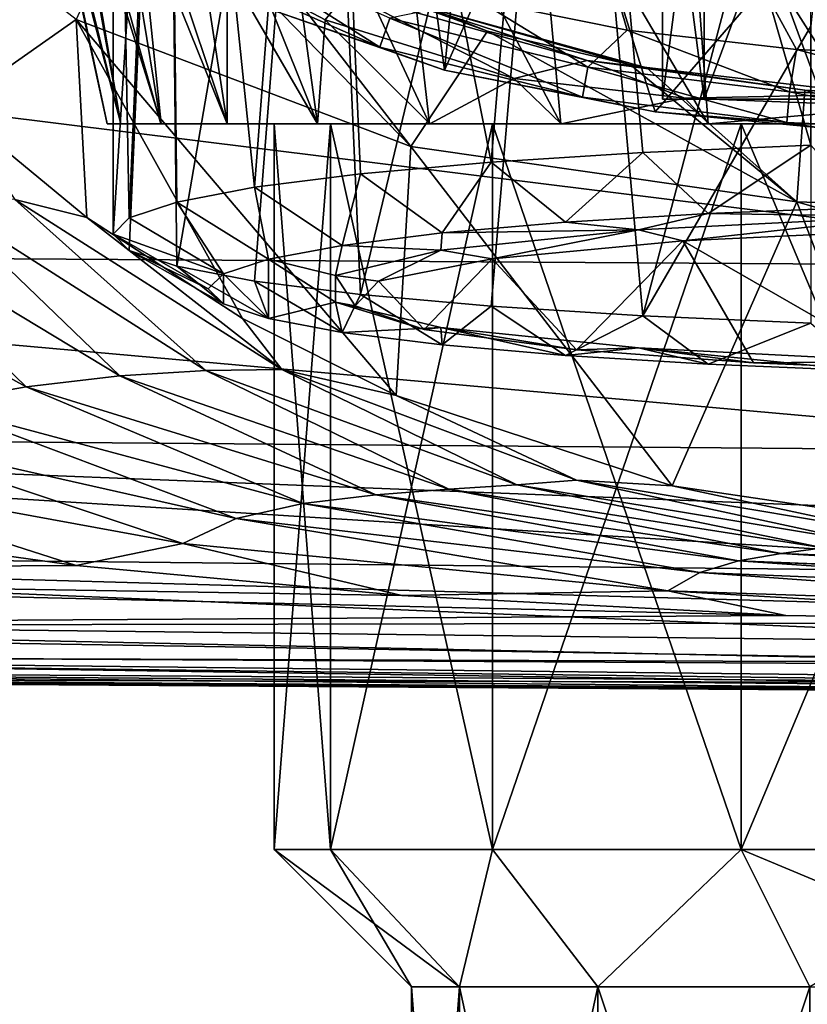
# Model space of a CAD drawing. Header units: millimetres. Extents: x -104 to 104, y -36 to 73.
# Tile 10 of 145: x -15 to -5, y -26 to -14. Entities that reach past the tile are written whole.
import ezdxf

# ---------------------------------------------------------------- set-up
doc = ezdxf.new("R2010")
doc.units = ezdxf.units.MM
doc.header["$LTSCALE"] = 33.374815
for name, color, linetype in [('253', 7, 'CONTINUOUS'), ('254', 7, 'CONTINUOUS'), ('282', 7, 'CONTINUOUS'), ('283', 7, 'CONTINUOUS'), ('286', 7, 'CONTINUOUS'), ('287', 7, 'CONTINUOUS'), ('3', 7, 'CONTINUOUS'), ('30', 7, 'CONTINUOUS'), ('35', 7, 'CONTINUOUS'), ('36', 7, 'CONTINUOUS'), ('4', 7, 'CONTINUOUS'), ('5', 7, 'CONTINUOUS'), ('508', 7, 'CONTINUOUS'), ('513', 7, 'CONTINUOUS'), ('514', 7, 'CONTINUOUS'), ('516', 7, 'CONTINUOUS'), ('540', 7, 'CONTINUOUS'), ('541', 7, 'CONTINUOUS'), ('542', 7, 'CONTINUOUS'), ('543', 7, 'CONTINUOUS'), ('549', 7, 'CONTINUOUS'), ('550', 7, 'CONTINUOUS'), ('610', 7, 'CONTINUOUS'), ('620', 7, 'CONTINUOUS'), ('621', 7, 'CONTINUOUS'), ('622', 7, 'CONTINUOUS')]:
    doc.layers.add(name, color=color, linetype=linetype)

msp = doc.modelspace()

# ---------------------------------------------------------------- linework, layer by layer
at = {"layer": '253', "color": 7, "linetype": 'CONTINUOUS', "true_color": 0xe6e6e6}
for points in [[(-14.419, -13.87, -18.783), (-17.847, -11.219, -18.598), (-16.001, -14.979, -29.689), (-14.419, -13.87, -18.783)], [(-10.156, -15.491, -18.907), (-13.562, -11.978, -5.021), (-14.419, -13.87, -18.783), (-10.156, -15.491, -18.907)], [(-12.243, -12.791, -6.84), (-13.562, -11.978, -5.021), (-10.156, -15.491, -18.907), (-12.243, -12.791, -6.84)], [(-9.181, -14.018, -9.438), (-12.243, -12.791, -6.84), (-10.156, -15.491, -18.907), (-9.181, -14.018, -9.438)], [(-14.284, -16.396, -31.01), (-14.419, -13.87, -18.783), (-16.001, -14.979, -29.689), (-14.284, -16.396, -31.01)], [(-10.156, -15.491, -18.907), (-14.419, -13.87, -18.783), (-10.344, -18.664, -33.874), (-10.156, -15.491, -18.907)], [(-10.344, -18.664, -33.874), (-14.419, -13.87, -18.783), (-12.303, -17.685, -32.515), (-10.344, -18.664, -33.874)], [(-12.303, -17.685, -32.515), (-14.419, -13.87, -18.783), (-14.284, -16.396, -31.01), (-12.303, -17.685, -32.515)], [(-5.238, -16.196, -18.964), (-9.181, -14.018, -9.438), (-10.156, -15.491, -18.907), (-5.238, -16.196, -18.964)], [(-7.359, -14.45, -10.358), (-9.181, -14.018, -9.438), (-5.238, -16.196, -18.964), (-7.359, -14.45, -10.358)], [(-7.149, -14.489, -10.443), (-7.359, -14.45, -10.358), (-5.238, -16.196, -18.964), (-7.149, -14.489, -10.443)], [(-5.139, -14.773, -11.114), (-7.149, -14.489, -10.443), (-5.238, -16.196, -18.964), (-5.139, -14.773, -11.114)], [(-0.003, -16.37, -19.267), (-5.139, -14.773, -11.114), (-5.238, -16.196, -18.964), (-0.003, -16.37, -19.267)], [(-2.692, -14.947, -11.613), (-5.139, -14.773, -11.114), (-0.003, -16.37, -19.267), (-2.692, -14.947, -11.613)], [(-6.827, -19.817, -35.751), (-10.156, -15.491, -18.907), (-10.344, -18.664, -33.874), (-6.827, -19.817, -35.751)], [(-5.238, -16.196, -18.964), (-10.156, -15.491, -18.907), (-6.827, -19.817, -35.751), (-5.238, -16.196, -18.964)], [(-3.671, -20.285, -36.625), (-5.238, -16.196, -18.964), (-6.827, -19.817, -35.751), (-3.671, -20.285, -36.625)], [(-0.002, -17.708, -25.797), (-0.003, -16.37, -19.267), (-5.238, -16.196, -18.964), (-0.002, -17.708, -25.797)], [(-0.002, -17.708, -25.797), (-5.238, -16.196, -18.964), (-3.671, -20.285, -36.625), (-0.002, -17.708, -25.797)]]:
    msp.add_3dface(points, dxfattribs=at)
at = {"layer": '254', "color": 7, "linetype": 'CONTINUOUS', "true_color": 0xe6e6e6}
for points in [[(-14.284, -16.396, -31.01), (-16.001, -14.979, -29.689), (-15.202, -16.167, -31.874), (-14.284, -16.396, -31.01)], [(-17.398, -16.279, -34.133), (-13.865, -18.416, -35.644), (-16.215, -16.151, -32.969), (-17.398, -16.279, -34.133)], [(-15.202, -16.167, -31.874), (-16.215, -16.151, -32.969), (-12.767, -18.345, -34.89), (-15.202, -16.167, -31.874)], [(-16.215, -16.151, -32.969), (-13.865, -18.416, -35.644), (-12.767, -18.345, -34.89), (-16.215, -16.151, -32.969)], [(-11.801, -18.332, -34.138), (-14.284, -16.396, -31.01), (-15.202, -16.167, -31.874), (-11.801, -18.332, -34.138)], [(-11.801, -18.332, -34.138), (-15.202, -16.167, -31.874), (-12.767, -18.345, -34.89), (-11.801, -18.332, -34.138)], [(-18.734, -16.542, -35.23), (-15.058, -18.555, -36.343), (-17.398, -16.279, -34.133), (-18.734, -16.542, -35.23)], [(-17.398, -16.279, -34.133), (-15.058, -18.555, -36.343), (-13.865, -18.416, -35.644), (-17.398, -16.279, -34.133)], [(-12.303, -17.685, -32.515), (-14.284, -16.396, -31.01), (-11.801, -18.332, -34.138), (-12.303, -17.685, -32.515)], [(-18.734, -16.542, -35.23), (-16.271, -18.773, -36.934), (-15.058, -18.555, -36.343), (-18.734, -16.542, -35.23)], [(-10.344, -18.664, -33.874), (-12.303, -17.685, -32.515), (-11.801, -18.332, -34.138), (-10.344, -18.664, -33.874)], [(-15.058, -18.555, -36.343), (-10.602, -19.93, -37.466), (-13.865, -18.416, -35.644), (-15.058, -18.555, -36.343)], [(-13.865, -18.416, -35.644), (-9.674, -19.859, -37.076), (-12.767, -18.345, -34.89), (-13.865, -18.416, -35.644)], [(-13.865, -18.416, -35.644), (-10.602, -19.93, -37.466), (-9.674, -19.859, -37.076), (-13.865, -18.416, -35.644)], [(-11.801, -18.332, -34.138), (-12.767, -18.345, -34.89), (-8.808, -19.805, -36.615), (-11.801, -18.332, -34.138)], [(-12.767, -18.345, -34.89), (-9.674, -19.859, -37.076), (-8.808, -19.805, -36.615), (-12.767, -18.345, -34.89)], [(-8.047, -19.745, -36.079), (-10.344, -18.664, -33.874), (-11.801, -18.332, -34.138), (-8.047, -19.745, -36.079)], [(-8.047, -19.745, -36.079), (-11.801, -18.332, -34.138), (-8.808, -19.805, -36.615), (-8.047, -19.745, -36.079)], [(-16.271, -18.773, -36.934), (-11.531, -20.041, -37.792), (-15.058, -18.555, -36.343), (-16.271, -18.773, -36.934)], [(-15.058, -18.555, -36.343), (-11.531, -20.041, -37.792), (-10.602, -19.93, -37.466), (-15.058, -18.555, -36.343)], [(-6.827, -19.817, -35.751), (-10.344, -18.664, -33.874), (-8.047, -19.745, -36.079), (-6.827, -19.817, -35.751)], [(-17.391, -19.104, -37.444), (-12.381, -20.234, -38.114), (-16.271, -18.773, -36.934), (-17.391, -19.104, -37.444)], [(-16.271, -18.773, -36.934), (-12.381, -20.234, -38.114), (-11.531, -20.041, -37.792), (-16.271, -18.773, -36.934)], [(-18.282, -19.595, -37.973), (-13.06, -20.552, -38.526), (-17.391, -19.104, -37.444), (-18.282, -19.595, -37.973)], [(-17.391, -19.104, -37.444), (-13.06, -20.552, -38.526), (-12.381, -20.234, -38.114), (-17.391, -19.104, -37.444)], [(-17.968, -20.338, -38.565), (-14.422, -20.834, -38.895), (-18.282, -19.595, -37.973), (-17.968, -20.338, -38.565)], [(-18.282, -19.595, -37.973), (-14.422, -20.834, -38.895), (-13.06, -20.552, -38.526), (-18.282, -19.595, -37.973)], [(-9.674, -19.859, -37.076), (-4.904, -20.608, -37.998), (-8.808, -19.805, -36.615), (-9.674, -19.859, -37.076)], [(-8.047, -19.745, -36.079), (-8.808, -19.805, -36.615), (-4.408, -20.532, -37.653), (-8.047, -19.745, -36.079)], [(-8.808, -19.805, -36.615), (-4.904, -20.608, -37.998), (-4.408, -20.532, -37.653), (-8.808, -19.805, -36.615)], [(-3.987, -20.425, -37.185), (-6.827, -19.817, -35.751), (-8.047, -19.745, -36.079), (-3.987, -20.425, -37.185)], [(-3.987, -20.425, -37.185), (-8.047, -19.745, -36.079), (-4.408, -20.532, -37.653), (-3.987, -20.425, -37.185)], [(-3.671, -20.285, -36.625), (-6.827, -19.817, -35.751), (-3.987, -20.425, -37.185), (-3.671, -20.285, -36.625)], [(-11.531, -20.041, -37.792), (-5.981, -20.771, -38.471), (-10.602, -19.93, -37.466), (-11.531, -20.041, -37.792)], [(-10.602, -19.93, -37.466), (-5.441, -20.678, -38.254), (-9.674, -19.859, -37.076), (-10.602, -19.93, -37.466)], [(-10.602, -19.93, -37.466), (-5.981, -20.771, -38.471), (-5.441, -20.678, -38.254), (-10.602, -19.93, -37.466)], [(-9.674, -19.859, -37.076), (-5.441, -20.678, -38.254), (-4.904, -20.608, -37.998), (-9.674, -19.859, -37.076)], [(-12.381, -20.234, -38.114), (-6.477, -20.923, -38.719), (-11.531, -20.041, -37.792), (-12.381, -20.234, -38.114)], [(-11.531, -20.041, -37.792), (-6.477, -20.923, -38.719), (-5.981, -20.771, -38.471), (-11.531, -20.041, -37.792)], [(-13.06, -20.552, -38.526), (-6.884, -21.154, -39.061), (-12.381, -20.234, -38.114), (-13.06, -20.552, -38.526)], [(-12.381, -20.234, -38.114), (-6.884, -21.154, -39.061), (-6.477, -20.923, -38.719), (-12.381, -20.234, -38.114)], [(-14.422, -20.834, -38.895), (-10.27, -21.216, -39.229), (-13.06, -20.552, -38.526), (-14.422, -20.834, -38.895)], [(-13.06, -20.552, -38.526), (-10.27, -21.216, -39.229), (-6.884, -21.154, -39.061), (-13.06, -20.552, -38.526)], [(-5.981, -20.771, -38.471), (0.001, -21.008, -38.762), (-5.441, -20.678, -38.254), (-5.981, -20.771, -38.471)], [(-5.441, -20.678, -38.254), (0.001, -20.882, -38.528), (-4.904, -20.608, -37.998), (-5.441, -20.678, -38.254)], [(0.001, -21.008, -38.762), (0.001, -20.882, -38.528), (-5.441, -20.678, -38.254), (0.001, -21.008, -38.762)], [(-6.477, -20.923, -38.719), (0, -21.184, -39.035), (-5.981, -20.771, -38.471), (-6.477, -20.923, -38.719)], [(0, -21.184, -39.035), (0.001, -21.021, -38.783), (-5.981, -20.771, -38.471), (0, -21.184, -39.035)], [(-5.981, -20.771, -38.471), (0.001, -21.021, -38.783), (0.001, -21.008, -38.762), (-5.981, -20.771, -38.471)], [(-6.884, -21.154, -39.061), (0, -21.391, -39.354), (-6.477, -20.923, -38.719), (-6.884, -21.154, -39.061)], [(0, -21.391, -39.354), (0, -21.184, -39.035), (-6.477, -20.923, -38.719), (0, -21.391, -39.354)], [(-10.27, -21.216, -39.229), (-5.382, -21.469, -39.51), (-6.884, -21.154, -39.061), (-10.27, -21.216, -39.229)], [(-5.382, -21.469, -39.51), (0, -21.558, -39.624), (-6.884, -21.154, -39.061), (-5.382, -21.469, -39.51)], [(-6.884, -21.154, -39.061), (0, -21.558, -39.624), (0, -21.391, -39.354), (-6.884, -21.154, -39.061)]]:
    msp.add_3dface(points, dxfattribs=at)
at = {"layer": '282', "color": 7, "linetype": 'CONTINUOUS', "true_color": 0xe6e6e6}
for points in [[(0, -13.768, -67.725), (0, -17.021, -67.386), (-28.441, -13.475, -67.717), (0, -13.768, -67.725)], [(-28.441, -13.475, -67.717), (0, -17.021, -67.386), (-28.441, -16.837, -67.32), (-28.441, -13.475, -67.717)], [(0, -17.021, -67.386), (0, -19.381, -66.822), (-28.441, -16.837, -67.32), (0, -17.021, -67.386)], [(-28.441, -16.837, -67.32), (0, -19.381, -66.822), (-28.441, -19.148, -66.677), (-28.441, -16.837, -67.32)], [(0, -19.381, -66.822), (0, -20.261, -66.419), (-28.441, -19.148, -66.677), (0, -19.381, -66.822)], [(0, -20.261, -66.419), (0, -20.934, -65.933), (-28.441, -19.148, -66.677), (0, -20.261, -66.419)], [(-28.441, -19.148, -66.677), (0, -20.934, -65.933), (-28.441, -20.633, -65.71), (-28.441, -19.148, -66.677)], [(0, -20.934, -65.933), (0, -21.441, -65.348), (-28.441, -20.633, -65.71), (0, -20.934, -65.933)], [(0, -21.441, -65.348), (0, -21.831, -64.603), (-28.441, -20.633, -65.71), (0, -21.441, -65.348)], [(-28.441, -20.633, -65.71), (0, -21.831, -64.603), (-28.441, -21.505, -64.333), (-28.441, -20.633, -65.71)], [(0, -21.831, -64.603), (0, -22.109, -63.657), (-28.441, -21.505, -64.333), (0, -21.831, -64.603)], [(-28.441, -21.505, -64.333), (0, -22.109, -63.657), (-28.441, -21.952, -62.454), (-28.441, -21.505, -64.333)], [(0, -22.109, -63.657), (0, -22.282, -62.53), (-28.441, -21.952, -62.454), (0, -22.109, -63.657)], [(0, -22.282, -62.53), (0, -22.38, -61.225), (-28.441, -21.952, -62.454), (0, -22.282, -62.53)], [(-28.441, -21.952, -62.454), (0, -22.38, -61.225), (-27.763, -22.152, -59.973), (-28.441, -21.952, -62.454)], [(0, -22.38, -61.225), (0, -22.427, -59.719), (-27.763, -22.152, -59.973), (0, -22.38, -61.225)]]:
    msp.add_3dface(points, dxfattribs=at)
at = {"layer": '283', "color": 7, "linetype": 'CONTINUOUS', "true_color": 0xe6e6e6}
for points in [[(-27.763, -22.152, -59.973), (0, -22.427, -59.719), (-21.012, -22.312, -52.393), (-27.763, -22.152, -59.973)], [(-21.012, -22.312, -52.393), (0, -22.427, -59.719), (0, -22.453, -56.303), (-21.012, -22.312, -52.393)], [(0, -22.453, -52.393), (-21.012, -22.312, -52.393), (0, -22.453, -56.303), (0, -22.453, -52.393)]]:
    msp.add_3dface(points, dxfattribs=at)
at = {"layer": '286', "color": 7, "linetype": 'CONTINUOUS', "true_color": 0xe6e6e6}
for points in [[(-21.012, -22.312, -52.393), (0, -22.453, -52.393), (-19.392, -22.291, -44.85), (-21.012, -22.312, -52.393)], [(-19.392, -22.291, -44.85), (0, -22.453, -52.393), (0, -22.453, -48.484), (-19.392, -22.291, -44.85)], [(0, -22.427, -45.068), (-19.392, -22.291, -44.85), (0, -22.453, -48.484), (0, -22.427, -45.068)]]:
    msp.add_3dface(points, dxfattribs=at)
at = {"layer": '287', "color": 7, "linetype": 'CONTINUOUS', "true_color": 0xe6e6e6}
for points in [[(-14.422, -20.834, -38.895), (-17.968, -20.338, -38.565), (-28.442, -20.917, -39.401), (-14.422, -20.834, -38.895)], [(-10.27, -21.216, -39.229), (-14.422, -20.834, -38.895), (-28.442, -20.917, -39.401), (-10.27, -21.216, -39.229)], [(-5.382, -21.469, -39.51), (-10.27, -21.216, -39.229), (-28.442, -20.917, -39.401), (-5.382, -21.469, -39.51)], [(-5.382, -21.469, -39.51), (-28.442, -20.917, -39.401), (-28.442, -21.611, -40.749), (-5.382, -21.469, -39.51)], [(0, -21.558, -39.624), (-5.382, -21.469, -39.51), (-28.442, -21.611, -40.749), (0, -21.558, -39.624)], [(0, -21.558, -39.624), (-28.442, -21.611, -40.749), (0, -22.072, -40.965), (0, -21.558, -39.624)], [(-28.442, -21.611, -40.749), (-28.442, -21.977, -42.528), (0, -22.072, -40.965), (-28.442, -21.611, -40.749)], [(-28.442, -21.977, -42.528), (-28.228, -22.143, -44.812), (0, -22.33, -42.772), (-28.442, -21.977, -42.528)], [(0, -22.072, -40.965), (-28.442, -21.977, -42.528), (0, -22.33, -42.772), (0, -22.072, -40.965)], [(-28.228, -22.143, -44.812), (-19.392, -22.291, -44.85), (0, -22.33, -42.772), (-28.228, -22.143, -44.812)], [(-19.392, -22.291, -44.85), (0, -22.427, -45.068), (0, -22.33, -42.772), (-19.392, -22.291, -44.85)]]:
    msp.add_3dface(points, dxfattribs=at)
at = {"layer": '3', "color": 7, "linetype": 'CONTINUOUS', "true_color": 0xe6e6e6}
for points in [[(-9.181, -14.018, -9.438), (-10.249, -13.633, -8.221), (-12.243, -12.791, -6.84), (-9.181, -14.018, -9.438)], [(-12.498, -13.214, -4.183), (-10.972, -13.532, -6.623), (-11.248, -13.876, -5.684), (-12.498, -13.214, -4.183)], [(-11.248, -13.876, -5.684), (-10.972, -13.532, -6.623), (-8.839, -14.623, -7.744), (-11.248, -13.876, -5.684)], [(-10.972, -13.532, -6.623), (-7.912, -14.392, -9.08), (-8.839, -14.623, -7.744), (-10.972, -13.532, -6.623)], [(-7.912, -14.392, -9.08), (-10.972, -13.532, -6.623), (-10.249, -13.633, -8.221), (-7.912, -14.392, -9.08)], [(-7.149, -14.489, -10.443), (-7.912, -14.392, -9.08), (-10.249, -13.633, -8.221), (-7.149, -14.489, -10.443)], [(-7.149, -14.489, -10.443), (-10.249, -13.633, -8.221), (-7.359, -14.45, -10.358), (-7.149, -14.489, -10.443)], [(-7.359, -14.45, -10.358), (-10.249, -13.633, -8.221), (-9.181, -14.018, -9.438), (-7.359, -14.45, -10.358)], [(-8.839, -14.623, -7.744), (-7.912, -14.392, -9.08), (-6.668, -14.873, -9.1), (-8.839, -14.623, -7.744)], [(-7.912, -14.392, -9.08), (-4.25, -14.823, -10.971), (-6.668, -14.873, -9.1), (-7.912, -14.392, -9.08)], [(-4.25, -14.823, -10.971), (-7.912, -14.392, -9.08), (-5.139, -14.773, -11.114), (-4.25, -14.823, -10.971)], [(-5.139, -14.773, -11.114), (-7.912, -14.392, -9.08), (-7.149, -14.489, -10.443), (-5.139, -14.773, -11.114)], [(-2.692, -14.947, -11.613), (-4.25, -14.823, -10.971), (-5.139, -14.773, -11.114), (-2.692, -14.947, -11.613)], [(-6.668, -14.873, -9.1), (-4.25, -14.823, -10.971), (-3.896, -14.979, -10.33), (-6.668, -14.873, -9.1)]]:
    msp.add_3dface(points, dxfattribs=at)
at = {"layer": '30', "color": 7, "linetype": 'CONTINUOUS', "true_color": 0xe6e6e6}
for points in [[(7.403, -14.009, -30.286), (9.298, -13.623, -30.286), (-9.644, -6.203, -30.286), (7.403, -14.009, -30.286)], [(5.241, -14.254, -30.286), (7.403, -14.009, -30.286), (-9.644, -6.203, -30.286), (5.241, -14.254, -30.286)], [(2.817, -14.365, -30.286), (5.241, -14.254, -30.286), (-9.644, -6.203, -30.286), (2.817, -14.365, -30.286)], [(0.154, -14.384, -30.286), (2.817, -14.365, -30.286), (-9.644, -6.203, -30.286), (0.154, -14.384, -30.286)], [(0.075, -14.384, -30.286), (0.154, -14.384, -30.286), (-9.644, -6.203, -30.286), (0.075, -14.384, -30.286)], [(-0.003, -14.384, -30.286), (0.075, -14.384, -30.286), (-9.644, -6.203, -30.286), (-0.003, -14.384, -30.286)], [(-0.079, -14.384, -30.286), (-0.003, -14.384, -30.286), (-9.644, -6.203, -30.286), (-0.079, -14.384, -30.286)], [(-0.154, -14.384, -30.286), (-0.079, -14.384, -30.286), (-9.644, -6.203, -30.286), (-0.154, -14.384, -30.286)], [(-2.817, -14.365, -30.286), (-0.154, -14.384, -30.286), (-9.644, -6.203, -30.286), (-2.817, -14.365, -30.286)], [(-5.242, -14.254, -30.286), (-2.817, -14.365, -30.286), (-9.644, -6.203, -30.286), (-5.242, -14.254, -30.286)], [(-7.403, -14.009, -30.286), (-5.242, -14.254, -30.286), (-9.644, -6.203, -30.286), (-7.403, -14.009, -30.286)], [(-9.298, -13.623, -30.286), (-7.403, -14.009, -30.286), (-9.644, -6.203, -30.286), (-9.298, -13.623, -30.286)]]:
    msp.add_3dface(points, dxfattribs=at)
at = {"layer": '35', "color": 7, "linetype": 'CONTINUOUS', "true_color": 0xe6e6e6}
for points in [[(-10.55, -14.225, -29.645), (-12.782, -12.809, -30.129), (-12.977, -13.147, -29.66), (-10.55, -14.225, -29.645)], [(-10.424, -13.856, -30.125), (-12.782, -12.809, -30.129), (-10.55, -14.225, -29.645), (-10.424, -13.856, -30.125)], [(-10.55, -14.225, -29.645), (-12.977, -13.147, -29.66), (-11.906, -13.755, -29.092), (-10.55, -14.225, -29.645)], [(-7.904, -14.479, -30.123), (-9.298, -13.623, -30.286), (-10.424, -13.856, -30.125), (-7.904, -14.479, -30.123)], [(-7.403, -14.009, -30.286), (-9.298, -13.623, -30.286), (-7.904, -14.479, -30.123), (-7.403, -14.009, -30.286)], [(-9.727, -14.518, -29.077), (-10.55, -14.225, -29.645), (-11.906, -13.755, -29.092), (-9.727, -14.518, -29.077)], [(-7.972, -14.863, -29.637), (-10.424, -13.856, -30.125), (-10.55, -14.225, -29.645), (-7.972, -14.863, -29.637)], [(-7.904, -14.479, -30.123), (-10.424, -13.856, -30.125), (-7.972, -14.863, -29.637), (-7.904, -14.479, -30.123)], [(-5.335, -14.795, -30.123), (-7.403, -14.009, -30.286), (-7.904, -14.479, -30.123), (-5.335, -14.795, -30.123)], [(-5.242, -14.254, -30.286), (-7.403, -14.009, -30.286), (-5.335, -14.795, -30.123), (-5.242, -14.254, -30.286)], [(-7.972, -14.863, -29.637), (-10.55, -14.225, -29.645), (-9.727, -14.518, -29.077), (-7.972, -14.863, -29.637)], [(-2.747, -14.914, -30.122), (-5.242, -14.254, -30.286), (-5.335, -14.795, -30.123), (-2.747, -14.914, -30.122)], [(-2.817, -14.365, -30.286), (-5.242, -14.254, -30.286), (-2.747, -14.914, -30.122), (-2.817, -14.365, -30.286)], [(-7.045, -15.047, -29.068), (-7.972, -14.863, -29.637), (-9.727, -14.518, -29.077), (-7.045, -15.047, -29.068)], [(-5.367, -15.184, -29.634), (-7.904, -14.479, -30.123), (-7.972, -14.863, -29.637), (-5.367, -15.184, -29.634)], [(-5.335, -14.795, -30.123), (-7.904, -14.479, -30.123), (-5.367, -15.184, -29.634), (-5.335, -14.795, -30.123)], [(-2.761, -15.304, -29.633), (-5.335, -14.795, -30.123), (-5.367, -15.184, -29.634), (-2.761, -15.304, -29.633)], [(-2.747, -14.914, -30.122), (-5.335, -14.795, -30.123), (-2.761, -15.304, -29.633), (-2.747, -14.914, -30.122)], [(-5.367, -15.184, -29.634), (-7.972, -14.863, -29.637), (-7.045, -15.047, -29.068), (-5.367, -15.184, -29.634)], [(-4.975, -15.247, -29.066), (-5.367, -15.184, -29.634), (-7.045, -15.047, -29.068), (-4.975, -15.247, -29.066)], [(-2.761, -15.304, -29.633), (-5.367, -15.184, -29.634), (-4.975, -15.247, -29.066), (-2.761, -15.304, -29.633)]]:
    msp.add_3dface(points, dxfattribs=at)
at = {"layer": '36', "color": 7, "linetype": 'CONTINUOUS', "true_color": 0xe6e6e6}
for points in [[(-9.727, -14.518, -29.077), (-11.906, -13.755, -29.092), (-10.272, -10.508, -8.577), (-9.727, -14.518, -29.077)], [(-9.358, -10.847, -9.255), (-9.727, -14.518, -29.077), (-10.272, -10.508, -8.577), (-9.358, -10.847, -9.255)], [(-8.245, -11.176, -9.933), (-9.727, -14.518, -29.077), (-9.358, -10.847, -9.255), (-8.245, -11.176, -9.933)], [(-7.045, -15.047, -29.068), (-9.727, -14.518, -29.077), (-8.245, -11.176, -9.933), (-7.045, -15.047, -29.068)], [(-4.273, -11.841, -11.546), (-7.045, -15.047, -29.068), (-8.245, -11.176, -9.933), (-4.273, -11.841, -11.546)], [(-4.975, -15.247, -29.066), (-7.045, -15.047, -29.068), (-4.273, -11.841, -11.546), (-4.975, -15.247, -29.066)]]:
    msp.add_3dface(points, dxfattribs=at)
at = {"layer": '4', "color": 7, "linetype": 'CONTINUOUS', "true_color": 0xe6e6e6}
for points in [[(-14.754, -10.2, 7.389), (-15.076, -10.265, 5.494), (-13.853, -15.203, 5.906), (-14.754, -10.2, 7.389)], [(-15.076, -10.265, 5.494), (-14.956, -10.943, 1.726), (-14.026, -15.203, 3.711), (-15.076, -10.265, 5.494)], [(-13.853, -15.203, 5.906), (-15.076, -10.265, 5.494), (-14.026, -15.203, 3.711), (-13.853, -15.203, 5.906)], [(-14.145, -10.301, 9.327), (-14.754, -10.2, 7.389), (-13.34, -15.203, 8.046), (-14.145, -10.301, 9.327)], [(-13.34, -15.203, 8.046), (-14.754, -10.2, 7.389), (-13.853, -15.203, 5.906), (-13.34, -15.203, 8.046)], [(-13.212, -10.541, 11.271), (-14.145, -10.301, 9.327), (-12.498, -15.203, 10.08), (-13.212, -10.541, 11.271)], [(-12.498, -15.203, 10.08), (-14.145, -10.301, 9.327), (-13.34, -15.203, 8.046), (-12.498, -15.203, 10.08)], [(-11.94, -10.859, 13.139), (-13.212, -10.541, 11.271), (-11.348, -15.203, 11.957), (-11.94, -10.859, 13.139)], [(-11.348, -15.203, 11.957), (-13.212, -10.541, 11.271), (-12.498, -15.203, 10.08), (-11.348, -15.203, 11.957)], [(-10.378, -11.171, 14.82), (-11.94, -10.859, 13.139), (-9.918, -15.203, 13.632), (-10.378, -11.171, 14.82)], [(-9.918, -15.203, 13.632), (-11.94, -10.859, 13.139), (-11.348, -15.203, 11.957), (-9.918, -15.203, 13.632)], [(-14.956, -10.943, 1.726), (-14.465, -11.589, -0.282), (-13.853, -15.203, 1.516), (-14.956, -10.943, 1.726)], [(-14.026, -15.203, 3.711), (-14.956, -10.943, 1.726), (-13.853, -15.203, 1.516), (-14.026, -15.203, 3.711)], [(-8.595, -11.416, 16.239), (-10.378, -11.171, 14.82), (-8.245, -15.203, 15.061), (-8.595, -11.416, 16.239)], [(-8.245, -15.203, 15.061), (-10.378, -11.171, 14.82), (-9.918, -15.203, 13.632), (-8.245, -15.203, 15.061)], [(-6.637, -11.576, 17.371), (-8.595, -11.416, 16.239), (-6.369, -15.203, 16.211), (-6.637, -11.576, 17.371)], [(-6.369, -15.203, 16.211), (-8.595, -11.416, 16.239), (-8.245, -15.203, 15.061), (-6.369, -15.203, 16.211)], [(-14.465, -11.589, -0.282), (-13.627, -12.397, -2.323), (-13.338, -15.203, -0.624), (-14.465, -11.589, -0.282)], [(-13.853, -15.203, 1.516), (-14.465, -11.589, -0.282), (-13.338, -15.203, -0.624), (-13.853, -15.203, 1.516)], [(-4.522, -11.649, 18.207), (-6.637, -11.576, 17.371), (-4.335, -15.203, 17.054), (-4.522, -11.649, 18.207)], [(-4.335, -15.203, 17.054), (-6.637, -11.576, 17.371), (-6.369, -15.203, 16.211), (-4.335, -15.203, 17.054)], [(-13.627, -12.397, -2.323), (-12.498, -13.214, -4.183), (-12.495, -15.203, -2.657), (-13.627, -12.397, -2.323)], [(-13.338, -15.203, -0.624), (-13.627, -12.397, -2.323), (-12.495, -15.203, -2.657), (-13.338, -15.203, -0.624)], [(-12.498, -13.214, -4.183), (-11.248, -13.876, -5.684), (-11.344, -15.203, -4.534), (-12.498, -13.214, -4.183)], [(-12.495, -15.203, -2.657), (-12.498, -13.214, -4.183), (-11.344, -15.203, -4.534), (-12.495, -15.203, -2.657)], [(-11.344, -15.203, -4.534), (-11.248, -13.876, -5.684), (-9.914, -15.203, -6.208), (-11.344, -15.203, -4.534)], [(-11.248, -13.876, -5.684), (-8.839, -14.623, -7.744), (-9.914, -15.203, -6.208), (-11.248, -13.876, -5.684)], [(-9.914, -15.203, -6.208), (-8.839, -14.623, -7.744), (-8.24, -15.203, -7.637), (-9.914, -15.203, -6.208)], [(-8.839, -14.623, -7.744), (-6.668, -14.873, -9.1), (-8.24, -15.203, -7.637), (-8.839, -14.623, -7.744)], [(-8.24, -15.203, -7.637), (-6.668, -14.873, -9.1), (-6.363, -15.203, -8.787), (-8.24, -15.203, -7.637)], [(-6.668, -14.873, -9.1), (-3.896, -14.979, -10.33), (-6.363, -15.203, -8.787), (-6.668, -14.873, -9.1)], [(-6.363, -15.203, -8.787), (-3.896, -14.979, -10.33), (-4.33, -15.203, -9.628), (-6.363, -15.203, -8.787)]]:
    msp.add_3dface(points, dxfattribs=at)
at = {"layer": '5', "color": 7, "linetype": 'CONTINUOUS', "true_color": 0xe6e6e6}
for points in [[(-13.853, -15.203, 5.906), (-14.026, -15.203, 3.711), (-13.853, -15.203, 1.516), (-13.853, -15.203, 5.906)], [(-13.34, -15.203, 8.046), (-13.853, -15.203, 5.906), (-13.853, -15.203, 1.516), (-13.34, -15.203, 8.046)], [(-13.34, -15.203, 8.046), (-13.853, -15.203, 1.516), (-13.338, -15.203, -0.624), (-13.34, -15.203, 8.046)], [(-12.498, -15.203, 10.08), (-13.34, -15.203, 8.046), (-13.338, -15.203, -0.624), (-12.498, -15.203, 10.08)], [(-12.498, -15.203, 10.08), (-13.338, -15.203, -0.624), (-12.495, -15.203, -2.657), (-12.498, -15.203, 10.08)], [(-11.348, -15.203, 11.957), (-12.498, -15.203, 10.08), (-11.9, -15.203, 3.714), (-11.348, -15.203, 11.957)], [(-12.498, -15.203, 10.08), (-12.495, -15.203, -2.657), (-11.9, -15.203, 3.714), (-12.498, -15.203, 10.08)], [(-12.495, -15.203, -2.657), (-11.344, -15.203, -4.534), (-11.9, -15.203, 3.714), (-12.495, -15.203, -2.657)], [(-11.348, -15.203, 11.957), (-11.9, -15.203, 3.714), (-11.182, -15.203, 7.784), (-11.348, -15.203, 11.957)], [(-11.9, -15.203, 3.714), (-11.344, -15.203, -4.534), (-11.182, -15.203, -0.356), (-11.9, -15.203, 3.714)], [(-9.918, -15.203, 13.632), (-11.348, -15.203, 11.957), (-11.182, -15.203, 7.784), (-9.918, -15.203, 13.632)], [(-11.344, -15.203, -4.534), (-9.914, -15.203, -6.208), (-11.182, -15.203, -0.356), (-11.344, -15.203, -4.534)], [(-9.116, -15.203, 11.363), (-9.918, -15.203, 13.632), (-11.182, -15.203, 7.784), (-9.116, -15.203, 11.363)], [(-11.182, -15.203, -0.356), (-9.914, -15.203, -6.208), (-9.116, -15.203, -3.935), (-11.182, -15.203, -0.356)], [(-8.245, -15.203, 15.061), (-9.918, -15.203, 13.632), (-9.116, -15.203, 11.363), (-8.245, -15.203, 15.061)], [(-9.914, -15.203, -6.208), (-8.24, -15.203, -7.637), (-9.116, -15.203, -3.935), (-9.914, -15.203, -6.208)], [(-5.95, -15.203, 14.02), (-8.245, -15.203, 15.061), (-9.116, -15.203, 11.363), (-5.95, -15.203, 14.02)], [(-8.24, -15.203, -7.637), (-6.363, -15.203, -8.787), (-9.116, -15.203, -3.935), (-8.24, -15.203, -7.637)], [(-9.116, -15.203, -3.935), (-6.363, -15.203, -8.787), (-5.95, -15.203, -6.592), (-9.116, -15.203, -3.935)], [(-6.369, -15.203, 16.211), (-8.245, -15.203, 15.061), (-5.95, -15.203, 14.02), (-6.369, -15.203, 16.211)], [(-4.335, -15.203, 17.054), (-6.369, -15.203, 16.211), (-5.95, -15.203, 14.02), (-4.335, -15.203, 17.054)], [(-6.363, -15.203, -8.787), (-4.33, -15.203, -9.628), (-5.95, -15.203, -6.592), (-6.363, -15.203, -8.787)], [(-2.066, -15.203, 15.433), (-4.335, -15.203, 17.054), (-5.95, -15.203, 14.02), (-2.066, -15.203, 15.433)], [(-4.33, -15.203, -9.628), (-2.192, -15.203, -10.141), (-5.95, -15.203, -6.592), (-4.33, -15.203, -9.628)], [(-5.95, -15.203, -6.592), (-2.192, -15.203, -10.141), (-2.066, -15.203, -8.005), (-5.95, -15.203, -6.592)]]:
    msp.add_3dface(points, dxfattribs=at)
at = {"layer": '508', "color": 7, "linetype": 'CONTINUOUS', "true_color": 0x737373}
for points in [[(-6.692, -16.692, 51.127), (-3.851, -18.331, 32.394), (-3.535, -16.543, 52.827), (-6.692, -16.692, 51.127)], [(-9.123, -16.922, 48.498), (-8.045, -18.083, 35.226), (-6.692, -16.692, 51.127), (-9.123, -16.922, 48.498)], [(-8.045, -18.083, 35.226), (-5.79, -18.247, 33.352), (-6.692, -16.692, 51.127), (-8.045, -18.083, 35.226)], [(-5.79, -18.247, 33.352), (-3.851, -18.331, 32.394), (-6.692, -16.692, 51.127), (-5.79, -18.247, 33.352)], [(-10.567, -17.208, 45.225), (-9.986, -17.823, 38.197), (-9.123, -16.922, 48.498), (-10.567, -17.208, 45.225)], [(-9.986, -17.823, 38.197), (-8.045, -18.083, 35.226), (-9.123, -16.922, 48.498), (-9.986, -17.823, 38.197)], [(-10.865, -17.52, 41.663), (-9.986, -17.823, 38.197), (-10.567, -17.208, 45.225), (-10.865, -17.52, 41.663)]]:
    msp.add_3dface(points, dxfattribs=at)
at = {"layer": '513', "color": 7, "linetype": 'CONTINUOUS', "true_color": 0xe6e6e6}
for points in [[(-4.357, -16.262, 54.465), (-6.368, -16.344, 53.531), (-3.861, -16.381, 53.108), (-4.357, -16.262, 54.465)], [(-6.368, -16.344, 53.531), (-8.188, -16.455, 52.262), (-7.255, -16.552, 51.156), (-6.368, -16.344, 53.531)], [(-3.861, -16.381, 53.108), (-6.368, -16.344, 53.531), (-7.255, -16.552, 51.156), (-3.861, -16.381, 53.108)], [(-7.255, -16.552, 51.156), (-9.757, -16.592, 50.698), (-9.775, -16.814, 48.164), (-7.255, -16.552, 51.156)], [(-8.188, -16.455, 52.262), (-9.757, -16.592, 50.698), (-7.255, -16.552, 51.156), (-8.188, -16.455, 52.262)], [(-9.757, -16.592, 50.698), (-11.031, -16.751, 48.886), (-9.775, -16.814, 48.164), (-9.757, -16.592, 50.698)], [(-11.031, -16.751, 48.886), (-11.969, -16.926, 46.881), (-11.116, -17.135, 44.494), (-11.031, -16.751, 48.886)], [(-9.775, -16.814, 48.164), (-11.031, -16.751, 48.886), (-11.116, -17.135, 44.494), (-9.775, -16.814, 48.164)], [(-12.544, -17.113, 44.745), (-11.969, -17.685, 38.202), (-11.969, -16.926, 46.881), (-12.544, -17.113, 44.745)], [(-11.969, -16.926, 46.881), (-11.969, -17.685, 38.202), (-11.116, -17.476, 40.59), (-11.969, -16.926, 46.881)], [(-11.116, -17.135, 44.494), (-11.969, -16.926, 46.881), (-11.116, -17.476, 40.59), (-11.116, -17.135, 44.494)], [(-12.737, -17.306, 42.542), (-12.544, -17.498, 40.338), (-12.544, -17.113, 44.745), (-12.737, -17.306, 42.542)], [(-12.544, -17.498, 40.338), (-11.969, -17.685, 38.202), (-12.544, -17.113, 44.745), (-12.544, -17.498, 40.338)], [(-11.969, -17.685, 38.202), (-11.031, -17.861, 36.197), (-11.116, -17.476, 40.59), (-11.969, -17.685, 38.202)], [(-11.116, -17.476, 40.59), (-11.031, -17.861, 36.197), (-9.775, -17.798, 36.92), (-11.116, -17.476, 40.59)], [(-11.031, -17.861, 36.197), (-9.757, -18.019, 34.385), (-9.775, -17.798, 36.92), (-11.031, -17.861, 36.197)], [(-9.757, -18.019, 34.385), (-8.188, -18.156, 32.822), (-9.775, -17.798, 36.92), (-9.757, -18.019, 34.385)], [(-9.775, -17.798, 36.92), (-8.188, -18.156, 32.822), (-7.255, -18.059, 33.928), (-9.775, -17.798, 36.92)], [(-8.188, -18.156, 32.822), (-6.368, -18.267, 31.553), (-7.255, -18.059, 33.928), (-8.188, -18.156, 32.822)], [(-6.368, -18.267, 31.553), (-4.357, -18.349, 30.618), (-7.255, -18.059, 33.928), (-6.368, -18.267, 31.553)], [(-7.255, -18.059, 33.928), (-4.357, -18.349, 30.618), (-3.861, -18.23, 31.976), (-7.255, -18.059, 33.928)]]:
    msp.add_3dface(points, dxfattribs=at)
at = {"layer": '514', "color": 7, "linetype": 'CONTINUOUS', "true_color": 0xe6e6e6}
for points in [[(-7.203, -15.567, 54.382), (-6.368, -16.344, 53.531), (-5.06, -15.475, 55.431), (-7.203, -15.567, 54.382)], [(-6.368, -16.344, 53.531), (-4.357, -16.262, 54.465), (-5.06, -15.475, 55.431), (-6.368, -16.344, 53.531)], [(-10.799, -15.839, 51.278), (-9.757, -16.592, 50.698), (-9.135, -15.689, 52.984), (-10.799, -15.839, 51.278)], [(-9.757, -16.592, 50.698), (-8.188, -16.455, 52.262), (-9.135, -15.689, 52.984), (-9.757, -16.592, 50.698)], [(-9.135, -15.689, 52.984), (-8.188, -16.455, 52.262), (-7.203, -15.567, 54.382), (-9.135, -15.689, 52.984)], [(-8.188, -16.455, 52.262), (-6.368, -16.344, 53.531), (-7.203, -15.567, 54.382), (-8.188, -16.455, 52.262)], [(-12.147, -16.01, 49.315), (-11.031, -16.751, 48.886), (-10.799, -15.839, 51.278), (-12.147, -16.01, 49.315)], [(-11.031, -16.751, 48.886), (-9.757, -16.592, 50.698), (-10.799, -15.839, 51.278), (-11.031, -16.751, 48.886)], [(-13.139, -16.2, 47.151), (-11.969, -16.926, 46.881), (-12.147, -16.01, 49.315), (-13.139, -16.2, 47.151)], [(-11.969, -16.926, 46.881), (-11.031, -16.751, 48.886), (-12.147, -16.01, 49.315), (-11.969, -16.926, 46.881)], [(-13.746, -16.401, 44.851), (-12.544, -17.113, 44.745), (-13.139, -16.2, 47.151), (-13.746, -16.401, 44.851)], [(-12.544, -17.113, 44.745), (-11.969, -16.926, 46.881), (-13.139, -16.2, 47.151), (-12.544, -17.113, 44.745)], [(-13.95, -16.608, 42.481), (-12.544, -17.113, 44.745), (-13.746, -16.401, 44.851), (-13.95, -16.608, 42.481)], [(-12.737, -17.306, 42.542), (-12.544, -17.113, 44.745), (-13.95, -16.608, 42.481), (-12.737, -17.306, 42.542)], [(-13.746, -16.816, 40.111), (-12.737, -17.306, 42.542), (-13.95, -16.608, 42.481), (-13.746, -16.816, 40.111)], [(-12.544, -17.498, 40.338), (-12.737, -17.306, 42.542), (-13.746, -16.816, 40.111), (-12.544, -17.498, 40.338)], [(-13.139, -17.017, 37.81), (-12.544, -17.498, 40.338), (-13.746, -16.816, 40.111), (-13.139, -17.017, 37.81)], [(-11.969, -17.685, 38.202), (-12.544, -17.498, 40.338), (-13.139, -17.017, 37.81), (-11.969, -17.685, 38.202)], [(-12.147, -17.206, 35.647), (-11.969, -17.685, 38.202), (-13.139, -17.017, 37.81), (-12.147, -17.206, 35.647)], [(-11.031, -17.861, 36.197), (-11.969, -17.685, 38.202), (-12.147, -17.206, 35.647), (-11.031, -17.861, 36.197)], [(-10.799, -17.378, 33.683), (-11.031, -17.861, 36.197), (-12.147, -17.206, 35.647), (-10.799, -17.378, 33.683)], [(-9.757, -18.019, 34.385), (-11.031, -17.861, 36.197), (-10.799, -17.378, 33.683), (-9.757, -18.019, 34.385)], [(-9.135, -17.527, 31.978), (-9.757, -18.019, 34.385), (-10.799, -17.378, 33.683), (-9.135, -17.527, 31.978)], [(-8.188, -18.156, 32.822), (-9.757, -18.019, 34.385), (-9.135, -17.527, 31.978), (-8.188, -18.156, 32.822)], [(-7.203, -17.65, 30.58), (-8.188, -18.156, 32.822), (-9.135, -17.527, 31.978), (-7.203, -17.65, 30.58)], [(-6.368, -18.267, 31.553), (-8.188, -18.156, 32.822), (-7.203, -17.65, 30.58), (-6.368, -18.267, 31.553)], [(-5.06, -17.741, 29.53), (-6.368, -18.267, 31.553), (-7.203, -17.65, 30.58), (-5.06, -17.741, 29.53)], [(-4.357, -18.349, 30.618), (-6.368, -18.267, 31.553), (-5.06, -17.741, 29.53), (-4.357, -18.349, 30.618)]]:
    msp.add_3dface(points, dxfattribs=at)
at = {"layer": '516', "color": 7, "linetype": 'CONTINUOUS', "true_color": 0xe6e6e6}
for points in [[(-11.286, -4.836, 49.682), (-9.135, -15.689, 52.984), (-8.2, -4.567, 52.756), (-11.286, -4.836, 49.682)], [(-9.135, -15.689, 52.984), (-7.203, -15.567, 54.382), (-8.2, -4.567, 52.756), (-9.135, -15.689, 52.984)], [(-7.203, -15.567, 54.382), (-5.06, -15.475, 55.431), (-8.2, -4.567, 52.756), (-7.203, -15.567, 54.382)], [(-5.06, -15.475, 55.431), (-5.06, -11.69, 55.1), (-8.2, -4.567, 52.756), (-5.06, -15.475, 55.431)], [(-13.267, -5.175, 45.808), (-12.147, -16.01, 49.315), (-11.286, -4.836, 49.682), (-13.267, -5.175, 45.808)], [(-12.147, -16.01, 49.315), (-10.799, -15.839, 51.278), (-11.286, -4.836, 49.682), (-12.147, -16.01, 49.315)], [(-10.799, -15.839, 51.278), (-9.135, -15.689, 52.984), (-11.286, -4.836, 49.682), (-10.799, -15.839, 51.278)], [(-13.95, -5.551, 41.514), (-13.746, -16.401, 44.851), (-13.267, -5.175, 45.808), (-13.95, -5.551, 41.514)], [(-13.746, -16.401, 44.851), (-13.139, -16.2, 47.151), (-13.267, -5.175, 45.808), (-13.746, -16.401, 44.851)], [(-13.139, -16.2, 47.151), (-12.147, -16.01, 49.315), (-13.267, -5.175, 45.808), (-13.139, -16.2, 47.151)], [(-13.95, -16.608, 42.481), (-13.746, -16.401, 44.851), (-13.95, -5.551, 41.514), (-13.95, -16.608, 42.481)], [(-13.267, -5.926, 37.219), (-13.95, -16.608, 42.481), (-13.95, -5.551, 41.514), (-13.267, -5.926, 37.219)], [(-13.746, -16.816, 40.111), (-13.95, -16.608, 42.481), (-13.267, -5.926, 37.219), (-13.746, -16.816, 40.111)], [(-13.139, -17.017, 37.81), (-13.746, -16.816, 40.111), (-13.267, -5.926, 37.219), (-13.139, -17.017, 37.81)], [(-11.286, -6.265, 33.345), (-13.139, -17.017, 37.81), (-13.267, -5.926, 37.219), (-11.286, -6.265, 33.345)], [(-12.147, -17.206, 35.647), (-13.139, -17.017, 37.81), (-11.286, -6.265, 33.345), (-12.147, -17.206, 35.647)], [(-10.799, -17.378, 33.683), (-12.147, -17.206, 35.647), (-11.286, -6.265, 33.345), (-10.799, -17.378, 33.683)], [(-8.2, -6.534, 30.271), (-10.799, -17.378, 33.683), (-11.286, -6.265, 33.345), (-8.2, -6.534, 30.271)], [(-9.135, -17.527, 31.978), (-10.799, -17.378, 33.683), (-8.2, -6.534, 30.271), (-9.135, -17.527, 31.978)], [(-7.203, -17.65, 30.58), (-9.135, -17.527, 31.978), (-8.2, -6.534, 30.271), (-7.203, -17.65, 30.58)], [(-4.311, -6.707, 28.297), (-7.203, -17.65, 30.58), (-8.2, -6.534, 30.271), (-4.311, -6.707, 28.297)], [(-5.06, -13.956, 29.199), (-7.203, -17.65, 30.58), (-4.311, -6.707, 28.297), (-5.06, -13.956, 29.199)], [(-5.06, -17.741, 29.53), (-7.203, -17.65, 30.58), (-5.06, -13.956, 29.199), (-5.06, -17.741, 29.53)]]:
    msp.add_3dface(points, dxfattribs=at)
at = {"layer": '540', "color": 7, "linetype": 'CONTINUOUS', "true_color": 0xe6e6e6}
for points in [[(-11.182, -24.453, 7.784), (-11.9, -24.453, 3.714), (-9.538, -26.203, 7.186), (-11.182, -24.453, 7.784)], [(-9.538, -26.203, 7.186), (-11.9, -24.453, 3.714), (-10.15, -26.203, 3.714), (-9.538, -26.203, 7.186)], [(-9.116, -24.453, 11.363), (-11.182, -24.453, 7.784), (-9.538, -26.203, 7.186), (-9.116, -24.453, 11.363)], [(-7.775, -26.203, 10.239), (-9.116, -24.453, 11.363), (-9.538, -26.203, 7.186), (-7.775, -26.203, 10.239)], [(-5.95, -24.453, 14.02), (-9.116, -24.453, 11.363), (-7.775, -26.203, 10.239), (-5.95, -24.453, 14.02)], [(-5.075, -26.203, 12.504), (-5.95, -24.453, 14.02), (-7.775, -26.203, 10.239), (-5.075, -26.203, 12.504)], [(-2.066, -24.453, 15.433), (-5.95, -24.453, 14.02), (-1.763, -26.203, 13.71), (-2.066, -24.453, 15.433)], [(-1.763, -26.203, 13.71), (-5.95, -24.453, 14.02), (-5.075, -26.203, 12.504), (-1.763, -26.203, 13.71)]]:
    msp.add_3dface(points, dxfattribs=at)
at = {"layer": '541', "color": 7, "linetype": 'CONTINUOUS', "true_color": 0xe6e6e6}
for points in [[(-10.15, -26.203, 3.714), (-11.9, -24.453, 3.714), (-11.182, -24.453, -0.356), (-10.15, -26.203, 3.714)], [(-9.538, -26.203, 0.242), (-10.15, -26.203, 3.714), (-11.182, -24.453, -0.356), (-9.538, -26.203, 0.242)], [(-9.116, -24.453, -3.935), (-9.538, -26.203, 0.242), (-11.182, -24.453, -0.356), (-9.116, -24.453, -3.935)], [(-7.775, -26.203, -2.81), (-9.538, -26.203, 0.242), (-9.116, -24.453, -3.935), (-7.775, -26.203, -2.81)], [(-5.95, -24.453, -6.592), (-7.775, -26.203, -2.81), (-9.116, -24.453, -3.935), (-5.95, -24.453, -6.592)], [(-5.075, -26.203, -5.076), (-7.775, -26.203, -2.81), (-5.95, -24.453, -6.592), (-5.075, -26.203, -5.076)], [(-2.066, -24.453, -8.005), (-5.075, -26.203, -5.076), (-5.95, -24.453, -6.592), (-2.066, -24.453, -8.005)]]:
    msp.add_3dface(points, dxfattribs=at)
at = {"layer": '542', "color": 7, "linetype": 'CONTINUOUS', "true_color": 0xe6e6e6}
for points in [[(-10.15, -26.203, 3.714), (-9.538, -26.203, 0.242), (-10.15, -34.303, 3.714), (-10.15, -26.203, 3.714)], [(-10.15, -34.303, 3.714), (-9.538, -26.203, 0.242), (-9.538, -34.303, 0.242), (-10.15, -34.303, 3.714)], [(-9.538, -26.203, 0.242), (-7.775, -26.203, -2.81), (-9.538, -34.303, 0.242), (-9.538, -26.203, 0.242)], [(-9.538, -34.303, 0.242), (-7.775, -26.203, -2.81), (-7.775, -34.303, -2.81), (-9.538, -34.303, 0.242)], [(-7.775, -26.203, -2.81), (-5.075, -26.203, -5.076), (-7.775, -34.303, -2.81), (-7.775, -26.203, -2.81)], [(-7.775, -34.303, -2.81), (-5.075, -26.203, -5.076), (-5.075, -34.303, -5.076), (-7.775, -34.303, -2.81)]]:
    msp.add_3dface(points, dxfattribs=at)
at = {"layer": '543', "color": 7, "linetype": 'CONTINUOUS', "true_color": 0xe6e6e6}
for points in [[(-9.538, -26.203, 7.186), (-10.15, -26.203, 3.714), (-9.538, -34.303, 7.186), (-9.538, -26.203, 7.186)], [(-10.15, -26.203, 3.714), (-10.15, -34.303, 3.714), (-9.538, -34.303, 7.186), (-10.15, -26.203, 3.714)], [(-7.775, -26.203, 10.239), (-9.538, -26.203, 7.186), (-7.775, -34.303, 10.239), (-7.775, -26.203, 10.239)], [(-7.775, -34.303, 10.239), (-9.538, -26.203, 7.186), (-9.538, -34.303, 7.186), (-7.775, -34.303, 10.239)], [(-5.075, -26.203, 12.504), (-7.775, -26.203, 10.239), (-5.075, -34.303, 12.504), (-5.075, -26.203, 12.504)], [(-5.075, -34.303, 12.504), (-7.775, -26.203, 10.239), (-7.775, -34.303, 10.239), (-5.075, -34.303, 12.504)]]:
    msp.add_3dface(points, dxfattribs=at)
at = {"layer": '549', "color": 7, "linetype": 'CONTINUOUS', "true_color": 0xe6e6e6}
for points in [[(-6.95, -10.79, 3.714), (-6.421, -10.79, 6.374), (-6.95, -14.886, 3.714), (-6.95, -10.79, 3.714)], [(-6.95, -14.886, 3.714), (-6.421, -10.79, 6.374), (-6.421, -14.886, 6.374), (-6.95, -14.886, 3.714)], [(-6.421, -10.79, 6.374), (-4.915, -10.79, 8.628), (-6.421, -14.886, 6.374), (-6.421, -10.79, 6.374)], [(-6.421, -14.886, 6.374), (-4.915, -10.79, 8.628), (-4.915, -14.886, 8.628), (-6.421, -14.886, 6.374)]]:
    msp.add_3dface(points, dxfattribs=at)
at = {"layer": '550', "color": 7, "linetype": 'CONTINUOUS', "true_color": 0xe6e6e6}
for points in [[(-6.95, -10.79, 3.714), (-6.95, -14.886, 3.714), (-6.421, -14.886, 1.054), (-6.95, -10.79, 3.714)], [(-6.421, -10.79, 1.054), (-6.95, -10.79, 3.714), (-6.421, -14.886, 1.054), (-6.421, -10.79, 1.054)], [(-4.915, -10.79, -1.2), (-6.421, -10.79, 1.054), (-4.915, -14.886, -1.2), (-4.915, -10.79, -1.2)], [(-4.915, -14.886, -1.2), (-6.421, -10.79, 1.054), (-6.421, -14.886, 1.054), (-4.915, -14.886, -1.2)]]:
    msp.add_3dface(points, dxfattribs=at)
at = {"layer": '610', "color": 7, "linetype": 'CONTINUOUS', "true_color": 0x737373}
for points in [[(-6.692, -16.692, 51.127), (-3.861, -16.381, 53.108), (-7.255, -16.552, 51.156), (-6.692, -16.692, 51.127)], [(-6.692, -16.692, 51.127), (-3.535, -16.543, 52.827), (-3.861, -16.381, 53.108), (-6.692, -16.692, 51.127)], [(-9.123, -16.922, 48.498), (-7.255, -16.552, 51.156), (-9.775, -16.814, 48.164), (-9.123, -16.922, 48.498)], [(-9.123, -16.922, 48.498), (-6.692, -16.692, 51.127), (-7.255, -16.552, 51.156), (-9.123, -16.922, 48.498)], [(-10.567, -17.208, 45.225), (-9.775, -16.814, 48.164), (-11.116, -17.135, 44.494), (-10.567, -17.208, 45.225)], [(-10.567, -17.208, 45.225), (-9.123, -16.922, 48.498), (-9.775, -16.814, 48.164), (-10.567, -17.208, 45.225)], [(-10.865, -17.52, 41.663), (-10.567, -17.208, 45.225), (-11.116, -17.135, 44.494), (-10.865, -17.52, 41.663)], [(-10.865, -17.52, 41.663), (-11.116, -17.135, 44.494), (-11.116, -17.476, 40.59), (-10.865, -17.52, 41.663)], [(-9.986, -17.823, 38.197), (-10.865, -17.52, 41.663), (-11.116, -17.476, 40.59), (-9.986, -17.823, 38.197)], [(-9.986, -17.823, 38.197), (-11.116, -17.476, 40.59), (-9.775, -17.798, 36.92), (-9.986, -17.823, 38.197)], [(-8.045, -18.083, 35.226), (-9.986, -17.823, 38.197), (-9.775, -17.798, 36.92), (-8.045, -18.083, 35.226)], [(-8.045, -18.083, 35.226), (-9.775, -17.798, 36.92), (-7.255, -18.059, 33.928), (-8.045, -18.083, 35.226)], [(-5.79, -18.247, 33.352), (-8.045, -18.083, 35.226), (-7.255, -18.059, 33.928), (-5.79, -18.247, 33.352)], [(-5.79, -18.247, 33.352), (-7.255, -18.059, 33.928), (-3.861, -18.23, 31.976), (-5.79, -18.247, 33.352)], [(-3.851, -18.331, 32.394), (-5.79, -18.247, 33.352), (-3.861, -18.23, 31.976), (-3.851, -18.331, 32.394)]]:
    msp.add_3dface(points, dxfattribs=at)
at = {"layer": '620', "color": 7, "linetype": 'CONTINUOUS', "true_color": 0xe6e6e6}
for points in [[(-11.9, -15.203, 3.714), (-11.182, -15.203, -0.356), (-11.9, -24.453, 3.714), (-11.9, -15.203, 3.714)], [(-11.9, -24.453, 3.714), (-11.182, -15.203, -0.356), (-11.182, -24.453, -0.356), (-11.9, -24.453, 3.714)], [(-11.182, -15.203, -0.356), (-9.116, -15.203, -3.935), (-11.182, -24.453, -0.356), (-11.182, -15.203, -0.356)], [(-9.116, -15.203, -3.935), (-9.116, -24.453, -3.935), (-11.182, -24.453, -0.356), (-9.116, -15.203, -3.935)], [(-9.116, -15.203, -3.935), (-5.95, -15.203, -6.592), (-9.116, -24.453, -3.935), (-9.116, -15.203, -3.935)], [(-5.95, -15.203, -6.592), (-5.95, -24.453, -6.592), (-9.116, -24.453, -3.935), (-5.95, -15.203, -6.592)], [(-5.95, -15.203, -6.592), (-2.066, -15.203, -8.005), (-5.95, -24.453, -6.592), (-5.95, -15.203, -6.592)], [(-2.066, -15.203, -8.005), (-2.066, -24.453, -8.005), (-5.95, -24.453, -6.592), (-2.066, -15.203, -8.005)]]:
    msp.add_3dface(points, dxfattribs=at)
at = {"layer": '621', "color": 7, "linetype": 'CONTINUOUS', "true_color": 0xe6e6e6}
for points in [[(-11.182, -15.203, 7.784), (-11.9, -15.203, 3.714), (-11.182, -24.453, 7.784), (-11.182, -15.203, 7.784)], [(-11.9, -15.203, 3.714), (-11.9, -24.453, 3.714), (-11.182, -24.453, 7.784), (-11.9, -15.203, 3.714)], [(-9.116, -15.203, 11.363), (-11.182, -15.203, 7.784), (-9.116, -24.453, 11.363), (-9.116, -15.203, 11.363)], [(-11.182, -15.203, 7.784), (-11.182, -24.453, 7.784), (-9.116, -24.453, 11.363), (-11.182, -15.203, 7.784)], [(-5.95, -15.203, 14.02), (-9.116, -15.203, 11.363), (-5.95, -24.453, 14.02), (-5.95, -15.203, 14.02)], [(-9.116, -15.203, 11.363), (-9.116, -24.453, 11.363), (-5.95, -24.453, 14.02), (-9.116, -15.203, 11.363)], [(-2.066, -15.203, 15.433), (-5.95, -15.203, 14.02), (-2.066, -24.453, 15.433), (-2.066, -15.203, 15.433)], [(-5.95, -15.203, 14.02), (-5.95, -24.453, 14.02), (-2.066, -24.453, 15.433), (-5.95, -15.203, 14.02)]]:
    msp.add_3dface(points, dxfattribs=at)
at = {"layer": '622', "linetype": 'CONTINUOUS'}
for points in [[(-6.95, -14.886, 3.714), (-6.421, -14.886, 6.374), (-1.309, -14.886, 4.446), (-6.95, -14.886, 3.714)], [(-6.421, -14.886, 1.054), (-6.95, -14.886, 3.714), (0.021, -14.886, 2.214), (-6.421, -14.886, 1.054)], [(-6.95, -14.886, 3.714), (-1.309, -14.886, 4.446), (-1.5, -14.886, 3.693), (-6.95, -14.886, 3.714)], [(-6.95, -14.886, 3.714), (-1.5, -14.886, 3.693), (-1.288, -14.886, 2.946), (-6.95, -14.886, 3.714)], [(-6.95, -14.886, 3.714), (-1.288, -14.886, 2.946), (-0.732, -14.886, 2.405), (-6.95, -14.886, 3.714)], [(-6.95, -14.886, 3.714), (-0.732, -14.886, 2.405), (0.021, -14.886, 2.214), (-6.95, -14.886, 3.714)], [(-6.421, -14.886, 6.374), (-4.915, -14.886, 8.628), (6.421, -14.886, 6.374), (-6.421, -14.886, 6.374)], [(-6.421, -14.886, 6.374), (6.421, -14.886, 6.374), (-0.021, -14.886, 5.214), (-6.421, -14.886, 6.374)], [(-6.421, -14.886, 6.374), (-0.021, -14.886, 5.214), (-0.768, -14.886, 5.002), (-6.421, -14.886, 6.374)], [(-6.421, -14.886, 6.374), (-0.768, -14.886, 5.002), (-1.309, -14.886, 4.446), (-6.421, -14.886, 6.374)], [(6.421, -14.886, 1.054), (4.915, -14.886, -1.2), (-6.421, -14.886, 1.054), (6.421, -14.886, 1.054)], [(6.421, -14.886, 1.054), (-6.421, -14.886, 1.054), (0.021, -14.886, 2.214), (6.421, -14.886, 1.054)], [(4.915, -14.886, -1.2), (-4.915, -14.886, -1.2), (-6.421, -14.886, 1.054), (4.915, -14.886, -1.2)]]:
    msp.add_3dface(points, dxfattribs=at)

doc.saveas('drawing.dxf')
